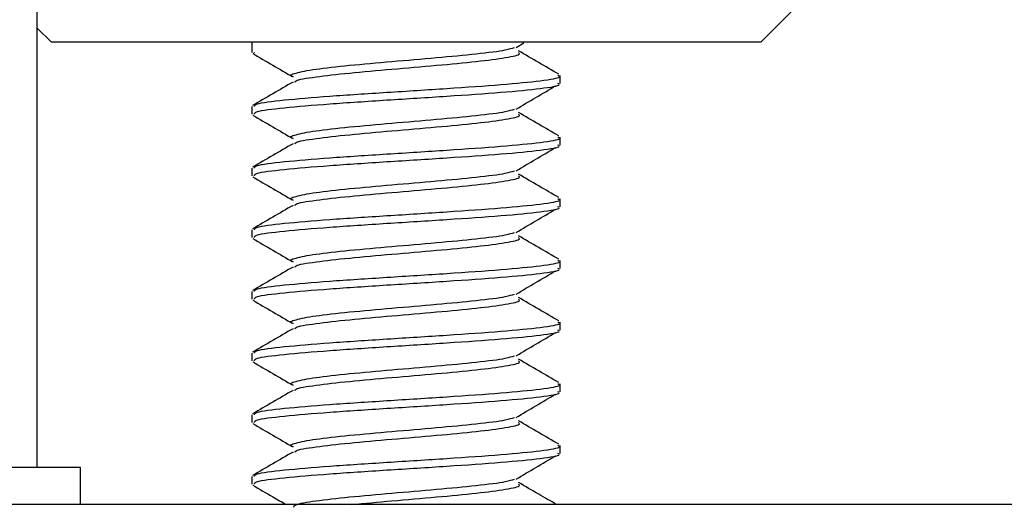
# Model space of a CAD drawing. Header units: inches. Extents: x 0.1 to 43.9, y 0.1 to 33.9.
# Tile 7 of 22: x 18.07 to 18.469, y 10.044 to 10.242. Entities that reach past the tile are written whole.
import ezdxf

# ---------------------------------------------------------------- set-up
doc = ezdxf.new("R2010")
doc.units = ezdxf.units.IN
doc.header["$MEASUREMENT"] = 0

msp = doc.modelspace()

# ---------------------------------------------------------------- linework, layer by layer
at = {"color": 7, "linetype": 'Continuous', "lineweight": 25}
for p, q in [((18.07713, 10.0601), (18.07713, 10.3976)), ((18.37038, 10.23253), (18.38288, 10.24503)), ((18.07713, 10.23828), (18.08288, 10.23253)), ((18.37038, 10.23253), (18.08288, 10.23253)), ((18.16413, 10.23253), (18.16413, 10.22834)), ((18.27124, 10.23039), (18.27433, 10.23222)), ((18.16472, 10.22795), (18.16517, 10.22834)), ((18.28913, 10.21584), (18.28913, 10.21897)), ((18.16413, 10.20647), (18.16413, 10.20334)), ((18.28913, 10.19084), (18.28913, 10.19397)), ((18.16413, 10.18147), (18.16413, 10.17834)), ((18.28913, 10.16584), (18.28913, 10.16897)), ((18.16413, 10.15647), (18.16413, 10.15334)), ((18.28913, 10.14084), (18.28913, 10.14397)), ((18.16413, 10.13147), (18.16413, 10.12834)), ((18.28913, 10.11584), (18.28913, 10.11897)), ((18.16413, 10.10647), (18.16413, 10.10334)), ((18.28913, 10.09084), (18.28913, 10.09397)), ((18.16413, 10.08147), (18.16413, 10.07834)), ((18.28913, 10.06584), (18.28913, 10.06897)), ((18.09463, 10.0601), (18.01469, 10.0601)), ((18.09463, 10.0451), (18.09463, 10.0601)), ((18.16413, 10.05647), (18.16413, 10.05334)), ((18.88288, 10.0451), (17.88288, 10.0451))]:
    msp.add_line(p, q, dxfattribs=at)
for points, knots in [([(18.18079, 10.21845), (18.18077, 10.21846), (18.17884, 10.21899), (18.18138, 10.22003), (18.18901, 10.2216), (18.20319, 10.22316), (18.2207, 10.22472), (18.23924, 10.22628), (18.25558, 10.22785), (18.267, 10.22922), (18.26952, 10.23008), (18.27052, 10.23042)], [0, 0, 0, 0, 0.001433, 0.132023, 0.262613, 0.393204, 0.523796, 0.654387, 0.784978, 0.915569, 1, 1, 1, 1]), ([(18.28855, 10.21952), (18.28582, 10.22111), (18.28037, 10.22428), (18.27492, 10.22745), (18.2722, 10.22904)], [0, 0, 0, 0, 0.500425, 1, 1, 1, 1]), ([(18.16444, 10.22795), (18.16716, 10.22636), (18.17261, 10.2232), (18.17806, 10.22002), (18.18078, 10.21843)], [0, 0, 0, 0, 0.500353, 1, 1, 1, 1]), ([(18.18157, 10.21636), (18.18162, 10.21655), (18.18185, 10.21725), (18.18945, 10.21847), (18.20307, 10.22003), (18.22075, 10.2216), (18.23917, 10.22316), (18.25584, 10.22472), (18.26756, 10.22628), (18.27323, 10.22749), (18.27234, 10.22818), (18.27212, 10.22834)], [0, 0, 0, 0, 0.045397, 0.175852, 0.306307, 0.436762, 0.567217, 0.697673, 0.828128, 0.958583, 1, 1, 1, 1]), ([(18.16517, 10.20647), (18.16519, 10.20682), (18.16524, 10.2077), (18.17622, 10.2091), (18.19484, 10.21066), (18.21867, 10.21222), (18.24357, 10.21378), (18.26609, 10.21535), (18.28193, 10.21691), (18.28959, 10.21811), (18.28838, 10.2188), (18.28809, 10.21897)], [0, 0, 0, 0, 0.085423, 0.2104229, 0.3354233, 0.4604231, 0.5854231, 0.7104228, 0.8354226, 0.9604233, 1, 1, 1, 1]), ([(18.18078, 10.21639), (18.17806, 10.2148), (18.1726, 10.21162), (18.16715, 10.20845), (18.16442, 10.20687)], [0, 0, 0, 0, 0.4995519, 1, 1, 1, 1]), ([(18.16517, 10.20334), (18.16519, 10.2037), (18.16524, 10.20457), (18.17622, 10.20597), (18.19484, 10.20753), (18.21867, 10.2091), (18.24357, 10.21066), (18.26609, 10.21222), (18.28193, 10.21378), (18.28959, 10.21499), (18.28838, 10.21568), (18.28809, 10.21584)], [0, 0, 0, 0, 0.085423, 0.210423, 0.335423, 0.460423, 0.585423, 0.710423, 0.835423, 0.960423, 1, 1, 1, 1]), ([(18.27124, 10.20539), (18.27389, 10.20696), (18.27919, 10.21011), (18.28452, 10.21326), (18.28719, 10.21484)], [0, 0, 0, 0, 0.49989, 1, 1, 1, 1]), ([(18.18079, 10.19345), (18.18077, 10.19346), (18.17884, 10.19399), (18.18138, 10.19503), (18.18901, 10.1966), (18.20319, 10.19816), (18.2207, 10.19972), (18.23924, 10.20128), (18.25558, 10.20285), (18.267, 10.20422), (18.26952, 10.20508), (18.27052, 10.20542)], [0, 0, 0, 0, 0.001433, 0.132023, 0.262613, 0.393204, 0.523796, 0.654386, 0.784978, 0.915569, 1, 1, 1, 1]), ([(18.16444, 10.20295), (18.16716, 10.20136), (18.17261, 10.1982), (18.17806, 10.19502), (18.18078, 10.19343)], [0, 0, 0, 0, 0.500356, 1, 1, 1, 1]), ([(18.18157, 10.19136), (18.18162, 10.19155), (18.18185, 10.19225), (18.18945, 10.19347), (18.20307, 10.19503), (18.22075, 10.1966), (18.23917, 10.19816), (18.25584, 10.19972), (18.26756, 10.20128), (18.27323, 10.20249), (18.27234, 10.20318), (18.27212, 10.20334)], [0, 0, 0, 0, 0.045397, 0.175852, 0.306307, 0.436762, 0.567218, 0.697673, 0.828128, 0.958583, 1, 1, 1, 1]), ([(18.28855, 10.19452), (18.28582, 10.19611), (18.28037, 10.19928), (18.27492, 10.20245), (18.2722, 10.20404)], [0, 0, 0, 0, 0.500425, 1, 1, 1, 1]), ([(18.16517, 10.18147), (18.16519, 10.18182), (18.16524, 10.1827), (18.17622, 10.1841), (18.19484, 10.18566), (18.21867, 10.18722), (18.24357, 10.18878), (18.26609, 10.19035), (18.28193, 10.19191), (18.28959, 10.19311), (18.28838, 10.1938), (18.28809, 10.19397)], [0, 0, 0, 0, 0.085423, 0.210423, 0.335423, 0.460423, 0.585423, 0.710423, 0.835423, 0.960423, 1, 1, 1, 1]), ([(18.18078, 10.19139), (18.17806, 10.1898), (18.1726, 10.18662), (18.16715, 10.18345), (18.16442, 10.18187)], [0, 0, 0, 0, 0.4995519, 1, 1, 1, 1]), ([(18.16517, 10.17834), (18.16519, 10.1787), (18.16524, 10.17957), (18.17622, 10.18097), (18.19484, 10.18253), (18.21867, 10.1841), (18.24357, 10.18566), (18.26609, 10.18722), (18.28193, 10.18878), (18.28959, 10.18999), (18.28838, 10.19068), (18.28809, 10.19084)], [0, 0, 0, 0, 0.0854231, 0.2104229, 0.3354233, 0.460423, 0.5854231, 0.7104227, 0.8354225, 0.9604232, 1, 1, 1, 1]), ([(18.27124, 10.18039), (18.27389, 10.18196), (18.27919, 10.18511), (18.28452, 10.18826), (18.28719, 10.18984)], [0, 0, 0, 0, 0.49989, 1, 1, 1, 1]), ([(18.16444, 10.17795), (18.16716, 10.17636), (18.17261, 10.1732), (18.17806, 10.17002), (18.18078, 10.16843)], [0, 0, 0, 0, 0.500356, 1, 1, 1, 1]), ([(18.18079, 10.16845), (18.18077, 10.16846), (18.17883, 10.16898), (18.18138, 10.17003), (18.18901, 10.1716), (18.20319, 10.17316), (18.2207, 10.17472), (18.23924, 10.17628), (18.25558, 10.17785), (18.267, 10.17922), (18.26952, 10.18008), (18.27052, 10.18042)], [0, 0, 0, 0, 0.001432, 0.132023, 0.262613, 0.393204, 0.523795, 0.654386, 0.784978, 0.915569, 1, 1, 1, 1]), ([(18.18157, 10.16636), (18.18162, 10.16655), (18.18185, 10.16725), (18.18945, 10.16847), (18.20307, 10.17003), (18.22075, 10.1716), (18.23917, 10.17316), (18.25584, 10.17472), (18.26756, 10.17628), (18.27323, 10.17749), (18.27234, 10.17818), (18.27212, 10.17834)], [0, 0, 0, 0, 0.045397, 0.175851, 0.306307, 0.436762, 0.567218, 0.697673, 0.828128, 0.958583, 1, 1, 1, 1]), ([(18.28855, 10.16952), (18.28582, 10.17111), (18.28037, 10.17428), (18.27492, 10.17745), (18.2722, 10.17904)], [0, 0, 0, 0, 0.500425, 1, 1, 1, 1]), ([(18.16517, 10.15647), (18.16519, 10.15682), (18.16524, 10.1577), (18.17622, 10.1591), (18.19484, 10.16066), (18.21867, 10.16222), (18.24357, 10.16378), (18.26609, 10.16535), (18.28193, 10.16691), (18.28959, 10.16811), (18.28838, 10.1688), (18.28809, 10.16897)], [0, 0, 0, 0, 0.085423, 0.210423, 0.335423, 0.460423, 0.585423, 0.710423, 0.835423, 0.960423, 1, 1, 1, 1]), ([(18.18078, 10.16639), (18.17806, 10.1648), (18.1726, 10.16162), (18.16715, 10.15845), (18.16442, 10.15687)], [0, 0, 0, 0, 0.4995519, 1, 1, 1, 1]), ([(18.16517, 10.15334), (18.16519, 10.1537), (18.16524, 10.15457), (18.17622, 10.15597), (18.19484, 10.15753), (18.21867, 10.1591), (18.24357, 10.16066), (18.26609, 10.16222), (18.28193, 10.16378), (18.28959, 10.16499), (18.28838, 10.16568), (18.28809, 10.16584)], [0, 0, 0, 0, 0.085423, 0.2104229, 0.3354233, 0.4604231, 0.5854231, 0.7104228, 0.8354226, 0.9604233, 1, 1, 1, 1]), ([(18.27124, 10.15539), (18.27389, 10.15696), (18.27919, 10.16011), (18.28452, 10.16326), (18.28719, 10.16484)], [0, 0, 0, 0, 0.4998862, 1, 1, 1, 1]), ([(18.16444, 10.15295), (18.16716, 10.15136), (18.17261, 10.1482), (18.17806, 10.14502), (18.18078, 10.14344)], [0, 0, 0, 0, 0.500356, 1, 1, 1, 1]), ([(18.18079, 10.14345), (18.18077, 10.14346), (18.17883, 10.14398), (18.18138, 10.14503), (18.18901, 10.1466), (18.20319, 10.14816), (18.2207, 10.14972), (18.23924, 10.15128), (18.25558, 10.15285), (18.267, 10.15422), (18.26952, 10.15508), (18.27052, 10.15542)], [0, 0, 0, 0, 0.001432, 0.132023, 0.262613, 0.393204, 0.523795, 0.654387, 0.784978, 0.915569, 1, 1, 1, 1]), ([(18.18157, 10.14136), (18.18162, 10.14155), (18.18185, 10.14225), (18.18945, 10.14347), (18.20307, 10.14503), (18.22075, 10.1466), (18.23917, 10.14816), (18.25584, 10.14972), (18.26756, 10.15128), (18.27323, 10.15249), (18.27234, 10.15318), (18.27212, 10.15334)], [0, 0, 0, 0, 0.045397, 0.175851, 0.306307, 0.436762, 0.567217, 0.697673, 0.828128, 0.958583, 1, 1, 1, 1]), ([(18.28855, 10.14452), (18.28582, 10.14611), (18.28037, 10.14928), (18.27492, 10.15245), (18.2722, 10.15404)], [0, 0, 0, 0, 0.500421, 1, 1, 1, 1]), ([(18.18078, 10.14139), (18.17806, 10.1398), (18.1726, 10.13662), (18.16715, 10.13345), (18.16442, 10.13187)], [0, 0, 0, 0, 0.4995519, 1, 1, 1, 1]), ([(18.16517, 10.13147), (18.16519, 10.13182), (18.16524, 10.1327), (18.17622, 10.1341), (18.19484, 10.13566), (18.21867, 10.13722), (18.24357, 10.13878), (18.26609, 10.14035), (18.28193, 10.14191), (18.28959, 10.14311), (18.28838, 10.1438), (18.28809, 10.14397)], [0, 0, 0, 0, 0.0854231, 0.2104229, 0.3354233, 0.460423, 0.5854231, 0.7104227, 0.8354225, 0.9604232, 1, 1, 1, 1]), ([(18.16517, 10.12834), (18.16519, 10.1287), (18.16524, 10.12957), (18.17622, 10.13097), (18.19484, 10.13253), (18.21867, 10.1341), (18.24357, 10.13566), (18.26609, 10.13722), (18.28193, 10.13878), (18.28959, 10.13999), (18.28838, 10.14068), (18.28809, 10.14084)], [0, 0, 0, 0, 0.085423, 0.210423, 0.335423, 0.460423, 0.585423, 0.710423, 0.835423, 0.960423, 1, 1, 1, 1]), ([(18.27124, 10.13039), (18.27389, 10.13196), (18.27919, 10.13511), (18.28452, 10.13826), (18.28719, 10.13984)], [0, 0, 0, 0, 0.49989, 1, 1, 1, 1]), ([(18.18079, 10.11845), (18.18077, 10.11846), (18.17884, 10.11899), (18.18138, 10.12003), (18.18901, 10.1216), (18.20319, 10.12316), (18.2207, 10.12472), (18.23924, 10.12628), (18.25558, 10.12785), (18.267, 10.12922), (18.26952, 10.13008), (18.27052, 10.13042)], [0, 0, 0, 0, 0.001433, 0.132023, 0.262613, 0.393204, 0.523796, 0.654387, 0.784978, 0.915569, 1, 1, 1, 1]), ([(18.28855, 10.11952), (18.28582, 10.12111), (18.28037, 10.12428), (18.27492, 10.12745), (18.2722, 10.12904)], [0, 0, 0, 0, 0.500425, 1, 1, 1, 1]), ([(18.16444, 10.12795), (18.16716, 10.12636), (18.17261, 10.1232), (18.17806, 10.12002), (18.18078, 10.11843)], [0, 0, 0, 0, 0.500353, 1, 1, 1, 1]), ([(18.18157, 10.11636), (18.18162, 10.11655), (18.18185, 10.11725), (18.18945, 10.11847), (18.20307, 10.12003), (18.22075, 10.1216), (18.23917, 10.12316), (18.25584, 10.12472), (18.26756, 10.12628), (18.27323, 10.12749), (18.27234, 10.12818), (18.27212, 10.12834)], [0, 0, 0, 0, 0.045397, 0.175852, 0.306307, 0.436762, 0.567218, 0.697673, 0.828128, 0.958583, 1, 1, 1, 1]), ([(18.16517, 10.10647), (18.16519, 10.10682), (18.16524, 10.1077), (18.17622, 10.1091), (18.19484, 10.11066), (18.21867, 10.11222), (18.24357, 10.11378), (18.26609, 10.11535), (18.28193, 10.11691), (18.28959, 10.11811), (18.28838, 10.1188), (18.28809, 10.11897)], [0, 0, 0, 0, 0.085423, 0.2104229, 0.3354233, 0.4604231, 0.5854231, 0.7104228, 0.8354226, 0.9604233, 1, 1, 1, 1]), ([(18.18078, 10.11639), (18.17806, 10.1148), (18.1726, 10.11162), (18.16715, 10.10845), (18.16442, 10.10687)], [0, 0, 0, 0, 0.4995519, 1, 1, 1, 1]), ([(18.16517, 10.10334), (18.16519, 10.1037), (18.16524, 10.10457), (18.17622, 10.10597), (18.19484, 10.10753), (18.21867, 10.1091), (18.24357, 10.11066), (18.26609, 10.11222), (18.28193, 10.11378), (18.28959, 10.11499), (18.28838, 10.11568), (18.28809, 10.11584)], [0, 0, 0, 0, 0.085423, 0.210423, 0.335423, 0.460423, 0.585423, 0.710423, 0.835423, 0.960423, 1, 1, 1, 1]), ([(18.27124, 10.10539), (18.27389, 10.10696), (18.27919, 10.11011), (18.28452, 10.11326), (18.28719, 10.11484)], [0, 0, 0, 0, 0.49989, 1, 1, 1, 1]), ([(18.18079, 10.09345), (18.18077, 10.09346), (18.17883, 10.09398), (18.18138, 10.09503), (18.18901, 10.0966), (18.20319, 10.09816), (18.2207, 10.09972), (18.23924, 10.10128), (18.25558, 10.10285), (18.267, 10.10422), (18.26952, 10.10508), (18.27052, 10.10542)], [0, 0, 0, 0, 0.001432, 0.132023, 0.262613, 0.393204, 0.523796, 0.654386, 0.784978, 0.915569, 1, 1, 1, 1]), ([(18.16444, 10.10295), (18.16716, 10.10136), (18.17261, 10.0982), (18.17806, 10.09502), (18.18078, 10.09343)], [0, 0, 0, 0, 0.500356, 1, 1, 1, 1]), ([(18.18157, 10.09136), (18.18162, 10.09155), (18.18185, 10.09225), (18.18945, 10.09347), (18.20307, 10.09503), (18.22075, 10.0966), (18.23917, 10.09816), (18.25584, 10.09972), (18.26756, 10.10128), (18.27323, 10.10249), (18.27234, 10.10318), (18.27212, 10.10334)], [0, 0, 0, 0, 0.0453971, 0.1758514, 0.3063066, 0.4367623, 0.5672175, 0.697673, 0.828128, 0.9585833, 1, 1, 1, 1]), ([(18.28855, 10.09452), (18.28582, 10.09611), (18.28037, 10.09928), (18.27492, 10.10245), (18.2722, 10.10404)], [0, 0, 0, 0, 0.500425, 1, 1, 1, 1]), ([(18.16517, 10.08147), (18.16519, 10.08182), (18.16524, 10.0827), (18.17622, 10.0841), (18.19484, 10.08566), (18.21867, 10.08722), (18.24357, 10.08878), (18.26609, 10.09035), (18.28193, 10.09191), (18.28959, 10.09311), (18.28838, 10.0938), (18.28809, 10.09397)], [0, 0, 0, 0, 0.085423, 0.210423, 0.335423, 0.460423, 0.585423, 0.710423, 0.835423, 0.960423, 1, 1, 1, 1]), ([(18.18078, 10.09139), (18.17806, 10.0898), (18.1726, 10.08662), (18.16715, 10.08345), (18.16442, 10.08187)], [0, 0, 0, 0, 0.4995519, 1, 1, 1, 1]), ([(18.16517, 10.07834), (18.16519, 10.0787), (18.16524, 10.07957), (18.17622, 10.08097), (18.19484, 10.08253), (18.21867, 10.0841), (18.24357, 10.08566), (18.26609, 10.08722), (18.28193, 10.08878), (18.28959, 10.08999), (18.28838, 10.09068), (18.28809, 10.09084)], [0, 0, 0, 0, 0.0854231, 0.2104229, 0.3354233, 0.4604231, 0.5854232, 0.7104228, 0.8354226, 0.9604233, 1, 1, 1, 1]), ([(18.27124, 10.08039), (18.27389, 10.08196), (18.27919, 10.08511), (18.28452, 10.08826), (18.28719, 10.08984)], [0, 0, 0, 0, 0.49989, 1, 1, 1, 1]), ([(18.16444, 10.07795), (18.16716, 10.07636), (18.17261, 10.0732), (18.17806, 10.07002), (18.18078, 10.06843)], [0, 0, 0, 0, 0.500356, 1, 1, 1, 1]), ([(18.18079, 10.06845), (18.18077, 10.06846), (18.17883, 10.06898), (18.18138, 10.07003), (18.18901, 10.0716), (18.20319, 10.07316), (18.2207, 10.07472), (18.23924, 10.07628), (18.25558, 10.07785), (18.267, 10.07922), (18.26952, 10.08008), (18.27052, 10.08042)], [0, 0, 0, 0, 0.001432, 0.132023, 0.262613, 0.393204, 0.523795, 0.654386, 0.784978, 0.915569, 1, 1, 1, 1]), ([(18.18157, 10.06636), (18.18162, 10.06655), (18.18185, 10.06725), (18.18945, 10.06847), (18.20307, 10.07003), (18.22075, 10.0716), (18.23917, 10.07316), (18.25584, 10.07472), (18.26756, 10.07628), (18.27323, 10.07749), (18.27234, 10.07818), (18.27212, 10.07834)], [0, 0, 0, 0, 0.045397, 0.175851, 0.306307, 0.436762, 0.567218, 0.697673, 0.828128, 0.958583, 1, 1, 1, 1]), ([(18.28855, 10.06952), (18.28582, 10.07111), (18.28037, 10.07428), (18.27492, 10.07745), (18.2722, 10.07904)], [0, 0, 0, 0, 0.5004285, 1, 1, 1, 1]), ([(18.16517, 10.05647), (18.16519, 10.05682), (18.16524, 10.0577), (18.17622, 10.0591), (18.19484, 10.06066), (18.21867, 10.06222), (18.24357, 10.06378), (18.26609, 10.06535), (18.28193, 10.06691), (18.28959, 10.06811), (18.28838, 10.0688), (18.28809, 10.06897)], [0, 0, 0, 0, 0.085423, 0.210423, 0.335423, 0.460423, 0.585423, 0.710423, 0.835423, 0.960423, 1, 1, 1, 1]), ([(18.18078, 10.06639), (18.17806, 10.0648), (18.1726, 10.06162), (18.16715, 10.05845), (18.16442, 10.05687)], [0, 0, 0, 0, 0.49956, 1, 1, 1, 1]), ([(18.16517, 10.05334), (18.16519, 10.0537), (18.16524, 10.05457), (18.17622, 10.05597), (18.19484, 10.05753), (18.21867, 10.0591), (18.24357, 10.06066), (18.26609, 10.06222), (18.28193, 10.06378), (18.28959, 10.06499), (18.28838, 10.06568), (18.28809, 10.06584)], [0, 0, 0, 0, 0.085423, 0.2104229, 0.3354233, 0.4604231, 0.5854231, 0.7104228, 0.8354226, 0.9604233, 1, 1, 1, 1]), ([(18.27124, 10.05539), (18.27389, 10.05696), (18.27919, 10.06011), (18.28452, 10.06326), (18.28719, 10.06484)], [0, 0, 0, 0, 0.49989, 1, 1, 1, 1]), ([(18.16444, 10.05295), (18.16716, 10.05136), (18.17166, 10.04875), (18.17616, 10.04613), (18.17793, 10.0451)], [0, 0, 0, 0, 0.606084, 1, 1, 1, 1]), ([(18.18113, 10.04397), (18.18115, 10.04432), (18.18119, 10.0452), (18.18931, 10.0466), (18.20311, 10.04816), (18.22072, 10.04972), (18.23924, 10.05128), (18.25558, 10.05285), (18.267, 10.05422), (18.26952, 10.05508), (18.27052, 10.05542)], [0, 0, 0, 0, 0.093125, 0.229568, 0.366011, 0.502455, 0.638898, 0.775342, 0.911785, 1, 1, 1, 1]), ([(18.20443, 10.0451), (18.20982, 10.0456), (18.22081, 10.04662), (18.23922, 10.04816), (18.25583, 10.04972), (18.26757, 10.05128), (18.27323, 10.05249), (18.27234, 10.05318), (18.27212, 10.05334)], [0, 0, 0, 0, 0.181883, 0.371373, 0.560862, 0.750352, 0.939841, 1, 1, 1, 1]), ([(18.28757, 10.0451), (18.28516, 10.04649), (18.28004, 10.04947), (18.27492, 10.05245), (18.2722, 10.05404)], [0, 0, 0, 0, 0.4683288, 1, 1, 1, 1])]:
    msp.add_open_spline(points, degree=3, knots=knots, dxfattribs=at)

doc.saveas('drawing.dxf')
